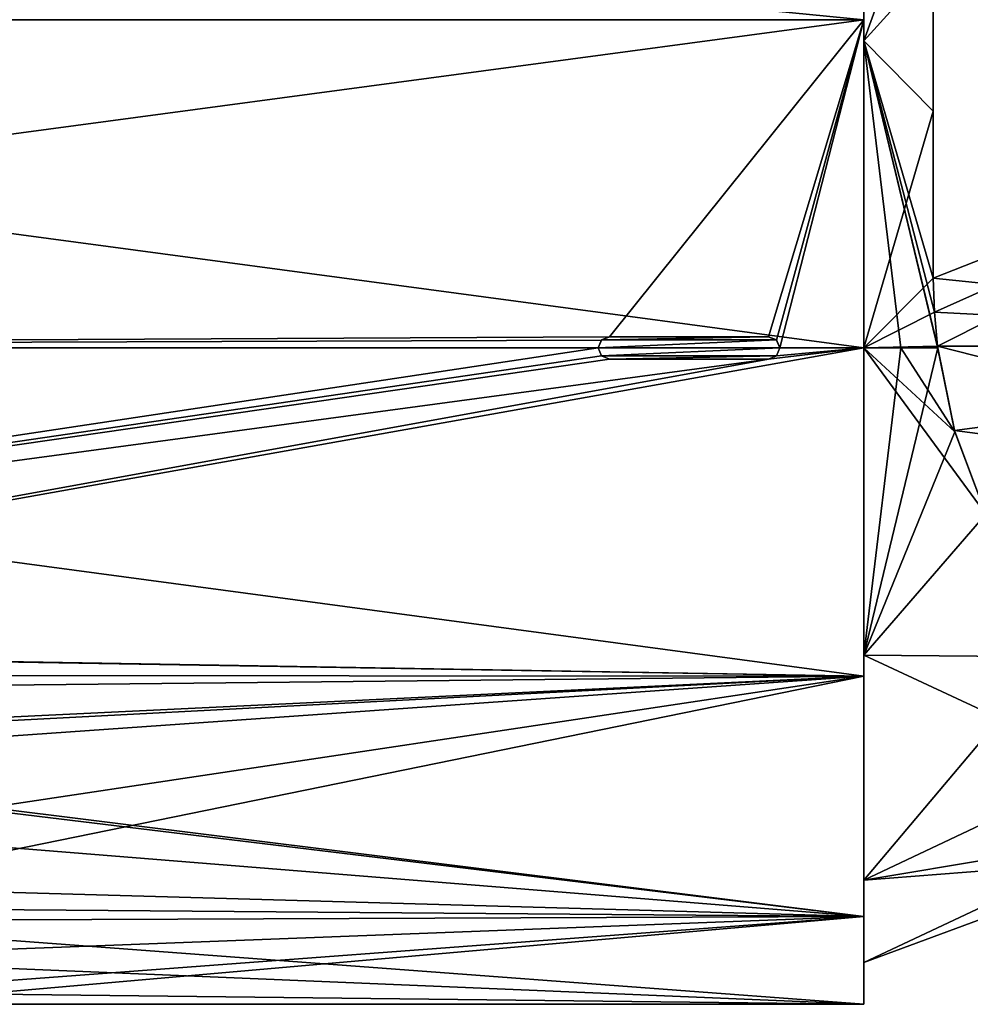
# Model space of a CAD drawing. Header units: millimetres. Extents: x -89 to 30, y -70 to 288.
# Tile 2 of 59: x -30 to 4, y -24 to 12. Entities that reach past the tile are written whole.
import ezdxf

# ---------------------------------------------------------------- set-up
doc = ezdxf.new("R2010")
doc.units = ezdxf.units.MM
doc.header["$LTSCALE"] = 81.481481
for name, color, linetype in [('18', 7, 'CONTINUOUS'), ('19', 7, 'CONTINUOUS'), ('199', 7, 'CONTINUOUS'), ('20', 7, 'CONTINUOUS'), ('200', 7, 'CONTINUOUS'), ('201', 7, 'CONTINUOUS'), ('25', 7, 'CONTINUOUS'), ('26', 7, 'CONTINUOUS'), ('31', 7, 'CONTINUOUS'), ('32', 7, 'CONTINUOUS'), ('7', 7, 'CONTINUOUS'), ('8', 7, 'CONTINUOUS'), ('87', 7, 'CONTINUOUS'), ('88', 7, 'CONTINUOUS'), ('9', 7, 'CONTINUOUS'), ('91', 7, 'CONTINUOUS'), ('92', 7, 'CONTINUOUS')]:
    doc.layers.add(name, color=color, linetype=linetype)

msp = doc.modelspace()

# ---------------------------------------------------------------- linework, layer by layer
at = {"layer": '18', "color": 5, "linetype": 'CONTINUOUS'}
for points in [[(-9.1, -0.4, 23.497), (-3.4, -0.4, 23.497), (-9.1, -0.402, 23.597), (-9.1, -0.4, 23.497)], [(-9.1, -0.402, 23.597), (-3.4, -0.4, 23.497), (-3.4, -0.402, 23.597), (-9.1, -0.402, 23.597)]]:
    msp.add_3dface(points, dxfattribs=at)
at = {"layer": '19', "color": 5, "linetype": 'CONTINUOUS'}
for points in [[(-3.4, 0.4, 23.497), (-9.1, 0.4, 23.497), (-3.4, 0.402, 23.597), (-3.4, 0.4, 23.497)], [(-3.4, 0.402, 23.597), (-9.1, 0.4, 23.497), (-9.1, 0.402, 23.597), (-3.4, 0.402, 23.597)]]:
    msp.add_3dface(points, dxfattribs=at)
at = {"layer": '199', "linetype": 'CONTINUOUS'}
for points in [[(2.493, 8.473, -19.61), (2.493, 13.739, -16.357), (2.493, 13.182, -19.499), (2.493, 8.473, -19.61)], [(2.493, 13.739, 16.357), (2.493, 8.473, 19.61), (2.493, 13.182, 19.499), (2.493, 13.739, 16.357)], [(2.493, 8.473, 19.61), (2.493, 2.499, 21.215), (2.493, 13.182, 19.499), (2.493, 8.473, 19.61)], [(2.493, 2.499, 21.215), (2.493, 2.499, 23.374), (2.493, 13.182, 19.499), (2.493, 2.499, 21.215)], [(2.493, 2.499, -23.374), (2.493, 8.473, -19.61), (2.493, 13.182, -19.499), (2.493, 2.499, -23.374)], [(2.493, 2.499, -21.215), (2.493, 8.473, -19.61), (2.493, 2.499, -23.374), (2.493, 2.499, -21.215)]]:
    msp.add_3dface(points, dxfattribs=at)
at = {"layer": '20', "color": 5, "linetype": 'CONTINUOUS'}
for points in [[(-3.4, 0.402, 23.597), (-9.1, 0.402, 23.597), (-9.383, 0.284, 23.598), (-3.4, 0.402, 23.597)], [(-3.4, 0.402, 23.597), (-9.383, 0.284, 23.598), (-3.117, 0.284, 23.598), (-3.4, 0.402, 23.597)], [(-9.383, 0.284, 23.598), (-9.5, 0, 23.6), (-3.117, 0.284, 23.598), (-9.383, 0.284, 23.598)], [(-3.117, 0.284, 23.598), (-9.5, 0, 23.6), (-3, 0, 23.6), (-3.117, 0.284, 23.598)], [(-9.5, 0, 23.6), (-9.383, -0.284, 23.598), (-3, 0, 23.6), (-9.5, 0, 23.6)], [(-3, 0, 23.6), (-9.383, -0.284, 23.598), (-3.117, -0.284, 23.598), (-3, 0, 23.6)], [(-9.383, -0.284, 23.598), (-9.1, -0.402, 23.597), (-3.117, -0.284, 23.598), (-9.383, -0.284, 23.598)], [(-9.1, -0.402, 23.597), (-3.4, -0.402, 23.597), (-3.117, -0.284, 23.598), (-9.1, -0.402, 23.597)]]:
    msp.add_3dface(points, dxfattribs=at)
at = {"layer": '200', "linetype": 'CONTINUOUS'}
for points in [[(2.493, 2.499, 21.215), (2.53, 1.28, 21.313), (2.493, 2.499, 23.374), (2.493, 2.499, 21.215)], [(2.53, 1.28, 21.313), (2.53, 1.281, 23.467), (2.493, 2.499, 23.374), (2.53, 1.28, 21.313)], [(2.53, 1.28, -21.313), (2.493, 2.499, -21.215), (2.53, 1.281, -23.467), (2.53, 1.28, -21.313)], [(2.493, 2.499, -21.215), (2.493, 2.499, -23.374), (2.53, 1.281, -23.467), (2.493, 2.499, -21.215)], [(2.53, 1.28, 21.313), (2.642, 0.065, 21.318), (2.53, 1.281, 23.467), (2.53, 1.28, 21.313)], [(2.642, 0.065, 21.318), (2.642, 0.065, 23.496), (2.53, 1.281, 23.467), (2.642, 0.065, 21.318)], [(2.642, 0.065, -23.496), (2.53, 1.28, -21.313), (2.53, 1.281, -23.467), (2.642, 0.065, -23.496)], [(2.642, 0.065, -21.318), (2.53, 1.28, -21.313), (2.642, 0.065, -23.496), (2.642, 0.065, -21.318)]]:
    msp.add_3dface(points, dxfattribs=at)
at = {"layer": '201', "linetype": 'CONTINUOUS'}
for points in [[(2.646, 0.032, 21.317), (2.65, 0, 21.316), (2.642, 0.065, 23.496), (2.646, 0.032, 21.317)], [(2.642, 0.065, 23.496), (2.65, 0, 21.316), (3.25, -2.953, 23.287), (2.642, 0.065, 23.496)], [(2.642, 0.065, 21.318), (2.646, 0.032, 21.317), (2.642, 0.065, 23.496), (2.642, 0.065, 21.318)], [(2.646, 0.032, -21.317), (2.642, 0.065, -21.318), (3.25, -2.953, -23.287), (2.646, 0.032, -21.317)], [(2.642, 0.065, -21.318), (2.642, 0.065, -23.496), (3.25, -2.953, -23.287), (2.642, 0.065, -21.318)], [(2.65, 0, -21.316), (2.646, 0.032, -21.317), (3.25, -2.953, -23.287), (2.65, 0, -21.316)], [(3.266, -3.007, -20.914), (2.65, 0, -21.316), (3.25, -2.953, -23.287), (3.266, -3.007, -20.914)], [(2.65, 0, 21.316), (3.265, -3.006, 20.914), (3.25, -2.953, 23.287), (2.65, 0, 21.316)], [(4.367, -5.954, -22.676), (3.266, -3.007, -20.914), (3.25, -2.953, -23.287), (4.367, -5.954, -22.676)], [(3.265, -3.006, 20.914), (4.367, -5.954, 19.896), (3.25, -2.953, 23.287), (3.265, -3.006, 20.914)], [(4.367, -5.954, 19.896), (4.367, -5.954, 22.676), (3.25, -2.953, 23.287), (4.367, -5.954, 19.896)], [(4.367, -5.954, -19.896), (3.266, -3.007, -20.914), (4.367, -5.954, -22.676), (4.367, -5.954, -19.896)]]:
    msp.add_3dface(points, dxfattribs=at)
at = {"layer": '25', "color": 5, "linetype": 'CONTINUOUS'}
for points in [[(-3.4, 0.4, 23.497), (-3.4, 0.402, 23.597), (-3.117, 0.284, 23.598), (-3.4, 0.4, 23.497)], [(-3.116, 0.281, 23.498), (-3.4, 0.4, 23.497), (-3.117, 0.284, 23.598), (-3.116, 0.281, 23.498)], [(-3.116, 0.281, 23.498), (-3.117, 0.284, 23.598), (-3, 0, 23.6), (-3.116, 0.281, 23.498)], [(-3, 0, 23.5), (-3.116, 0.281, 23.498), (-3, 0, 23.6), (-3, 0, 23.5)], [(-3.4, -0.4, 23.497), (-3.116, -0.281, 23.498), (-3.4, -0.402, 23.597), (-3.4, -0.4, 23.497)], [(-3.4, -0.402, 23.597), (-3.116, -0.281, 23.498), (-3.117, -0.284, 23.598), (-3.4, -0.402, 23.597)], [(-3.116, -0.281, 23.498), (-3, 0, 23.5), (-3.117, -0.284, 23.598), (-3.116, -0.281, 23.498)], [(-3, 0, 23.5), (-3, 0, 23.6), (-3.117, -0.284, 23.598), (-3, 0, 23.5)]]:
    msp.add_3dface(points, dxfattribs=at)
at = {"layer": '26', "color": 5, "linetype": 'CONTINUOUS'}
for points in [[(-9.1, 0.4, 23.497), (-9.384, 0.281, 23.498), (-9.1, 0.402, 23.597), (-9.1, 0.4, 23.497)], [(-9.1, 0.402, 23.597), (-9.384, 0.281, 23.498), (-9.383, 0.284, 23.598), (-9.1, 0.402, 23.597)], [(-9.384, 0.281, 23.498), (-9.5, 0, 23.5), (-9.383, 0.284, 23.598), (-9.384, 0.281, 23.498)], [(-9.5, 0, 23.5), (-9.5, 0, 23.6), (-9.383, 0.284, 23.598), (-9.5, 0, 23.5)], [(-9.5, 0, 23.5), (-9.384, -0.281, 23.498), (-9.5, 0, 23.6), (-9.5, 0, 23.5)], [(-9.384, -0.281, 23.498), (-9.383, -0.284, 23.598), (-9.5, 0, 23.6), (-9.384, -0.281, 23.498)], [(-9.384, -0.281, 23.498), (-9.1, -0.4, 23.497), (-9.383, -0.284, 23.598), (-9.384, -0.281, 23.498)], [(-9.1, -0.4, 23.497), (-9.1, -0.402, 23.597), (-9.383, -0.284, 23.598), (-9.1, -0.4, 23.497)]]:
    msp.add_3dface(points, dxfattribs=at)
at = {"layer": '31', "linetype": 'CONTINUOUS'}
for points in [[(0, -10.999, -19.053), (0, 0, -22), (4.367, -5.954, -19.896), (0, -10.999, -19.053)], [(4.367, -5.954, -19.896), (0, 0, -22), (3.266, -3.007, -20.914), (4.367, -5.954, -19.896)], [(3.266, -3.007, -20.914), (0, 0, -22), (1.331, 0, -21.681), (3.266, -3.007, -20.914)], [(0, 0, 22), (0, -10.999, 19.053), (1.331, 0, 21.681), (0, 0, 22)], [(1.331, 0, 21.681), (0, -10.999, 19.053), (2.65, 0, 21.316), (1.331, 0, 21.681)], [(2.65, 0, 21.316), (0, -10.999, 19.053), (3.265, -3.006, 20.914), (2.65, 0, 21.316)], [(2.65, 0, -21.316), (3.266, -3.007, -20.914), (1.331, 0, -21.681), (2.65, 0, -21.316)], [(3.265, -3.006, 20.914), (0, -10.999, 19.053), (4.367, -5.954, 19.896), (3.265, -3.006, 20.914)], [(4.367, -5.954, 19.896), (0, -10.999, 19.053), (6.748, -11.06, 16.496), (4.367, -5.954, 19.896)], [(0, -10.999, -19.053), (4.367, -5.954, -19.896), (6.748, -11.06, -16.496), (0, -10.999, -19.053)], [(0, -10.999, 19.053), (0, -19.052, 11), (6.748, -11.06, 16.496), (0, -10.999, 19.053)], [(0, -19.052, -11), (0, -10.999, -19.053), (8.582, -14.994, -11.735), (0, -19.052, -11)], [(8.582, -14.994, -11.735), (0, -10.999, -19.053), (6.748, -11.06, -16.496), (8.582, -14.994, -11.735)], [(6.748, -11.06, 16.496), (0, -19.052, 11), (8.582, -14.994, 11.735), (6.748, -11.06, 16.496)], [(8.582, -14.994, 11.735), (0, -19.052, 11), (9.722, -17.438, 6.096), (8.582, -14.994, 11.735)], [(9.722, -17.438, -6.096), (0, -19.052, -11), (8.582, -14.994, -11.735), (9.722, -17.438, -6.096)], [(0, -19.052, 11), (0, -22), (9.722, -17.438, 6.096), (0, -19.052, 11)], [(9.722, -17.438, 6.096), (0, -22), (10.11, -18.27, 0), (9.722, -17.438, 6.096)], [(10.11, -18.27, 0), (0, -19.052, -11), (9.722, -17.438, -6.096), (10.11, -18.27, 0)], [(0, -22), (0, -19.052, -11), (10.11, -18.27, 0), (0, -22)]]:
    msp.add_3dface(points, dxfattribs=at)
at = {"layer": '32', "linetype": 'CONTINUOUS'}
for points in [[(0, 10.999, -19.053), (0, 19.052, -11), (2.493, 13.739, -16.357), (0, 10.999, -19.053)], [(0, 19.052, 11), (0, 10.999, 19.053), (2.493, 17.852, 11.732), (0, 19.052, 11)], [(2.493, 17.852, 11.732), (0, 10.999, 19.053), (2.493, 13.739, 16.357), (2.493, 17.852, 11.732)], [(2.493, 8.473, -19.61), (0, 10.999, -19.053), (2.493, 13.739, -16.357), (2.493, 8.473, -19.61)], [(2.493, 13.739, 16.357), (0, 10.999, 19.053), (2.493, 8.473, 19.61), (2.493, 13.739, 16.357)], [(0, 0, -22), (0, 10.999, -19.053), (1.331, 0, -21.681), (0, 0, -22)], [(0, 10.999, -19.053), (2.65, 0, -21.316), (1.331, 0, -21.681), (0, 10.999, -19.053)], [(2.65, 0, -21.316), (0, 10.999, -19.053), (2.646, 0.032, -21.317), (2.65, 0, -21.316)], [(2.646, 0.032, -21.317), (0, 10.999, -19.053), (2.642, 0.065, -21.318), (2.646, 0.032, -21.317)], [(2.642, 0.065, -21.318), (0, 10.999, -19.053), (2.53, 1.28, -21.313), (2.642, 0.065, -21.318)], [(2.53, 1.28, -21.313), (0, 10.999, -19.053), (2.493, 2.499, -21.215), (2.53, 1.28, -21.313)], [(2.493, 2.499, -21.215), (0, 10.999, -19.053), (2.493, 8.473, -19.61), (2.493, 2.499, -21.215)], [(0, 10.999, 19.053), (0, 0, 22), (2.493, 8.473, 19.61), (0, 10.999, 19.053)], [(0, 0, 22), (2.493, 2.499, 21.215), (2.493, 8.473, 19.61), (0, 0, 22)], [(2.493, 2.499, 21.215), (0, 0, 22), (2.53, 1.28, 21.313), (2.493, 2.499, 21.215)], [(2.53, 1.28, 21.313), (0, 0, 22), (2.642, 0.065, 21.318), (2.53, 1.28, 21.313)], [(2.642, 0.065, 21.318), (0, 0, 22), (2.646, 0.032, 21.317), (2.642, 0.065, 21.318)], [(0, 0, 22), (1.331, 0, 21.681), (2.646, 0.032, 21.317), (0, 0, 22)], [(1.331, 0, 21.681), (2.65, 0, 21.316), (2.646, 0.032, 21.317), (1.331, 0, 21.681)]]:
    msp.add_3dface(points, dxfattribs=at)
at = {"layer": '7', "linetype": 'CONTINUOUS'}
for points in [[(0, 11.75, 20.352), (0, 20.352, 11.75), (-87.54, 11.75, 20.352), (0, 11.75, 20.352)], [(-9.1, 0.4, 23.497), (0, 11.75, 20.352), (-87.54, 0, 23.5), (-9.1, 0.4, 23.497)], [(-87.54, 0, 23.5), (0, 11.75, 20.352), (-87.54, 11.75, 20.352), (-87.54, 0, 23.5)], [(-9.1, 0.4, 23.497), (-3.4, 0.4, 23.497), (0, 11.75, 20.352), (-9.1, 0.4, 23.497)], [(-3.4, 0.4, 23.497), (-3.116, 0.281, 23.498), (0, 11.75, 20.352), (-3.4, 0.4, 23.497)], [(-3.116, 0.281, 23.498), (-3, 0, 23.5), (0, 11.75, 20.352), (-3.116, 0.281, 23.498)], [(0, 11.75, 20.352), (-3, 0, 23.5), (0, 0, 23.5), (0, 11.75, 20.352)], [(-9.384, 0.281, 23.498), (-9.1, 0.4, 23.497), (-87.54, 0, 23.5), (-9.384, 0.281, 23.498)], [(-9.5, 0, 23.5), (-9.384, 0.281, 23.498), (-87.54, 0, 23.5), (-9.5, 0, 23.5)], [(-9.384, -0.281, 23.498), (-9.5, 0, 23.5), (-87.54, -11.75, 20.352), (-9.384, -0.281, 23.498)], [(-87.54, -11.75, 20.352), (-9.5, 0, 23.5), (-87.54, 0, 23.5), (-87.54, -11.75, 20.352)], [(0, 0, 23.5), (-3.4, -0.4, 23.497), (-60.152, -10.721, 20.912), (0, 0, 23.5)], [(0, -11.75, 20.352), (0, 0, 23.5), (-60.152, -10.721, 20.912), (0, -11.75, 20.352)], [(-3.116, -0.281, 23.498), (-3.4, -0.4, 23.497), (0, 0, 23.5), (-3.116, -0.281, 23.498)], [(-3, 0, 23.5), (-3.116, -0.281, 23.498), (0, 0, 23.5), (-3, 0, 23.5)], [(-9.1, -0.4, 23.497), (-9.384, -0.281, 23.498), (-87.54, -11.75, 20.352), (-9.1, -0.4, 23.497)], [(-3.4, -0.4, 23.497), (-9.1, -0.4, 23.497), (-87.54, -11.75, 20.352), (-3.4, -0.4, 23.497)], [(-60.152, -10.721, 20.912), (-3.4, -0.4, 23.497), (-87.54, -11.75, 20.352), (-60.152, -10.721, 20.912)], [(-53.673, -12.309, 20.018), (0, -11.75, 20.352), (-60.152, -10.721, 20.912), (-53.673, -12.309, 20.018)], [(-49.522, -14.33, 18.625), (0, -11.75, 20.352), (-53.673, -12.309, 20.018), (-49.522, -14.33, 18.625)], [(-48.112, -15.132, 17.979), (0, -11.75, 20.352), (-49.522, -14.33, 18.625), (-48.112, -15.132, 17.979)], [(-43.189, -18.244, 14.812), (0, -11.75, 20.352), (-48.112, -15.132, 17.979), (-43.189, -18.244, 14.812)], [(-40.579, -20.035, 12.281), (0, -11.75, 20.352), (-43.189, -18.244, 14.812), (-40.579, -20.035, 12.281)], [(0, -20.352, 11.75), (0, -11.75, 20.352), (-40.579, -20.035, 12.281), (0, -20.352, 11.75)], [(-38.079, -21.81, 8.752), (0, -20.352, 11.75), (-40.579, -20.035, 12.281), (-38.079, -21.81, 8.752)], [(-36.331, -23.081, 4.416), (0, -20.352, 11.75), (-38.079, -21.81, 8.752), (-36.331, -23.081, 4.416)], [(-35.76, -23.5), (0, -20.352, 11.75), (-36.331, -23.081, 4.416), (-35.76, -23.5)], [(0, -23.5), (0, -20.352, 11.75), (-35.76, -23.5), (0, -23.5)]]:
    msp.add_3dface(points, dxfattribs=at)
at = {"layer": '8', "linetype": 'CONTINUOUS'}
for points in [[(-87.54, 11.75, -20.352), (-87.54, 20.352, -11.75), (0, 11.75, -20.352), (-87.54, 11.75, -20.352)], [(0, 11.75, -20.352), (-87.54, 20.352, -11.75), (0, 20.352, -11.75), (0, 11.75, -20.352)], [(-87.54, 0, -23.5), (-87.54, 11.75, -20.352), (0, 0, -23.5), (-87.54, 0, -23.5)], [(0, 0, -23.5), (-87.54, 11.75, -20.352), (0, 11.75, -20.352), (0, 0, -23.5)], [(-61.959, -10.727, -20.909), (-87.54, 0, -23.5), (0, -11.75, -20.352), (-61.959, -10.727, -20.909)], [(0, -11.75, -20.352), (-87.54, 0, -23.5), (0, 0, -23.5), (0, -11.75, -20.352)], [(-55.254, -11.715, -20.372), (-61.959, -10.727, -20.909), (0, -11.75, -20.352), (-55.254, -11.715, -20.372)], [(-49.864, -14.142, -18.768), (-55.254, -11.715, -20.372), (0, -11.75, -20.352), (-49.864, -14.142, -18.768)], [(0, -20.352, -11.75), (-49.864, -14.142, -18.768), (0, -11.75, -20.352), (0, -20.352, -11.75)], [(-49.47, -14.358, -18.603), (-49.864, -14.142, -18.768), (0, -20.352, -11.75), (-49.47, -14.358, -18.603)], [(-45.574, -16.686, -16.548), (-49.47, -14.358, -18.603), (0, -20.352, -11.75), (-45.574, -16.686, -16.548)], [(-41.825, -19.17, -13.593), (-45.574, -16.686, -16.548), (0, -20.352, -11.75), (-41.825, -19.17, -13.593)], [(-39.908, -20.507, -11.477), (-41.825, -19.17, -13.593), (0, -20.352, -11.75), (-39.908, -20.507, -11.477)], [(0, -23.5), (-39.908, -20.507, -11.477), (0, -20.352, -11.75), (0, -23.5)], [(-39.908, -20.507, -11.477), (0, -23.5), (-37.939, -21.909, -8.5), (-39.908, -20.507, -11.477)], [(-37.939, -21.909, -8.5), (0, -23.5), (-36.334, -23.083, -4.41), (-37.939, -21.909, -8.5)], [(0, -23.5), (-35.76, -23.5), (-36.334, -23.083, -4.41), (0, -23.5)]]:
    msp.add_3dface(points, dxfattribs=at)
at = {"layer": '87', "color": 7, "linetype": 'CONTINUOUS', "true_color": 0xe6e6e6}
for points in [[(26.087, 0.065, -22.8), (26.36, -5.975, -21.977), (2.642, 0.065, -23.496), (26.087, 0.065, -22.8)], [(2.642, 0.065, -23.496), (26.36, -5.975, -21.977), (3.25, -2.953, -23.287), (2.642, 0.065, -23.496)], [(26.36, -5.975, -21.977), (4.367, -5.954, -22.676), (3.25, -2.953, -23.287), (26.36, -5.975, -21.977)]]:
    msp.add_3dface(points, dxfattribs=at)
at = {"layer": '88', "color": 7, "linetype": 'CONTINUOUS', "true_color": 0xe6e6e6}
for points in [[(25.104, 16.406, -16.74), (25.467, 11.546, -20.032), (2.493, 13.182, -19.499), (25.104, 16.406, -16.74)], [(25.467, 11.546, -20.032), (2.493, 2.499, -23.374), (2.493, 13.182, -19.499), (25.467, 11.546, -20.032)], [(26.087, 0.065, -22.8), (2.493, 2.499, -23.374), (25.467, 11.546, -20.032), (26.087, 0.065, -22.8)], [(2.493, 2.499, -23.374), (26.087, 0.065, -22.8), (2.53, 1.281, -23.467), (2.493, 2.499, -23.374)], [(26.087, 0.065, -22.8), (2.642, 0.065, -23.496), (2.53, 1.281, -23.467), (26.087, 0.065, -22.8)]]:
    msp.add_3dface(points, dxfattribs=at)
at = {"layer": '9', "linetype": 'CONTINUOUS'}
for points in [[(0, 20.352, 11.75), (0, 11.75, 20.352), (0, 10.999, 19.053), (0, 20.352, 11.75)], [(0, 19.052, 11), (0, 20.352, 11.75), (0, 10.999, 19.053), (0, 19.052, 11)], [(0, 11.75, -20.352), (0, 20.352, -11.75), (0, 10.999, -19.053), (0, 11.75, -20.352)], [(0, 10.999, -19.053), (0, 20.352, -11.75), (0, 19.052, -11), (0, 10.999, -19.053)], [(0, 11.75, 20.352), (0, 0, 23.5), (0, 0, 22), (0, 11.75, 20.352)], [(0, 10.999, 19.053), (0, 11.75, 20.352), (0, 0, 22), (0, 10.999, 19.053)], [(0, 0, -23.5), (0, 11.75, -20.352), (0, 0, -22), (0, 0, -23.5)], [(0, 0, -22), (0, 11.75, -20.352), (0, 10.999, -19.053), (0, 0, -22)], [(0, 0, 23.5), (0, -11.75, 20.352), (0, 0, 22), (0, 0, 23.5)], [(0, 0, 22), (0, -11.75, 20.352), (0, -10.999, 19.053), (0, 0, 22)], [(0, -11.75, -20.352), (0, 0, -23.5), (0, 0, -22), (0, -11.75, -20.352)], [(0, -11.75, -20.352), (0, 0, -22), (0, -10.999, -19.053), (0, -11.75, -20.352)], [(0, -11.75, 20.352), (0, -20.352, 11.75), (0, -10.999, 19.053), (0, -11.75, 20.352)], [(0, -10.999, 19.053), (0, -20.352, 11.75), (0, -19.052, 11), (0, -10.999, 19.053)], [(0, -20.352, -11.75), (0, -11.75, -20.352), (0, -10.999, -19.053), (0, -20.352, -11.75)], [(0, -19.052, -11), (0, -20.352, -11.75), (0, -10.999, -19.053), (0, -19.052, -11)], [(0, -20.352, 11.75), (0, -23.5), (0, -19.052, 11), (0, -20.352, 11.75)], [(0, -19.052, 11), (0, -23.5), (0, -22), (0, -19.052, 11)], [(0, -22), (0, -20.352, -11.75), (0, -19.052, -11), (0, -22)], [(0, -23.5), (0, -20.352, -11.75), (0, -22), (0, -23.5)]]:
    msp.add_3dface(points, dxfattribs=at)
at = {"layer": '91', "color": 7, "linetype": 'CONTINUOUS', "true_color": 0xe6e6e6}
for points in [[(26.087, 0.065, 22.8), (2.642, 0.065, 23.496), (3.25, -2.953, 23.287), (26.087, 0.065, 22.8)], [(26.36, -5.975, 21.977), (26.087, 0.065, 22.8), (3.25, -2.953, 23.287), (26.36, -5.975, 21.977)], [(4.367, -5.954, 22.676), (26.36, -5.975, 21.977), (3.25, -2.953, 23.287), (4.367, -5.954, 22.676)]]:
    msp.add_3dface(points, dxfattribs=at)
at = {"layer": '92', "color": 7, "linetype": 'CONTINUOUS', "true_color": 0xe6e6e6}
for points in [[(25.467, 11.546, 20.032), (25.104, 16.406, 16.74), (2.493, 13.182, 19.499), (25.467, 11.546, 20.032)], [(2.493, 2.499, 23.374), (25.467, 11.546, 20.032), (2.493, 13.182, 19.499), (2.493, 2.499, 23.374)], [(2.53, 1.281, 23.467), (25.467, 11.546, 20.032), (2.493, 2.499, 23.374), (2.53, 1.281, 23.467)], [(2.642, 0.065, 23.496), (25.467, 11.546, 20.032), (2.53, 1.281, 23.467), (2.642, 0.065, 23.496)], [(2.642, 0.065, 23.496), (26.087, 0.065, 22.8), (25.467, 11.546, 20.032), (2.642, 0.065, 23.496)]]:
    msp.add_3dface(points, dxfattribs=at)

doc.saveas('drawing.dxf')
